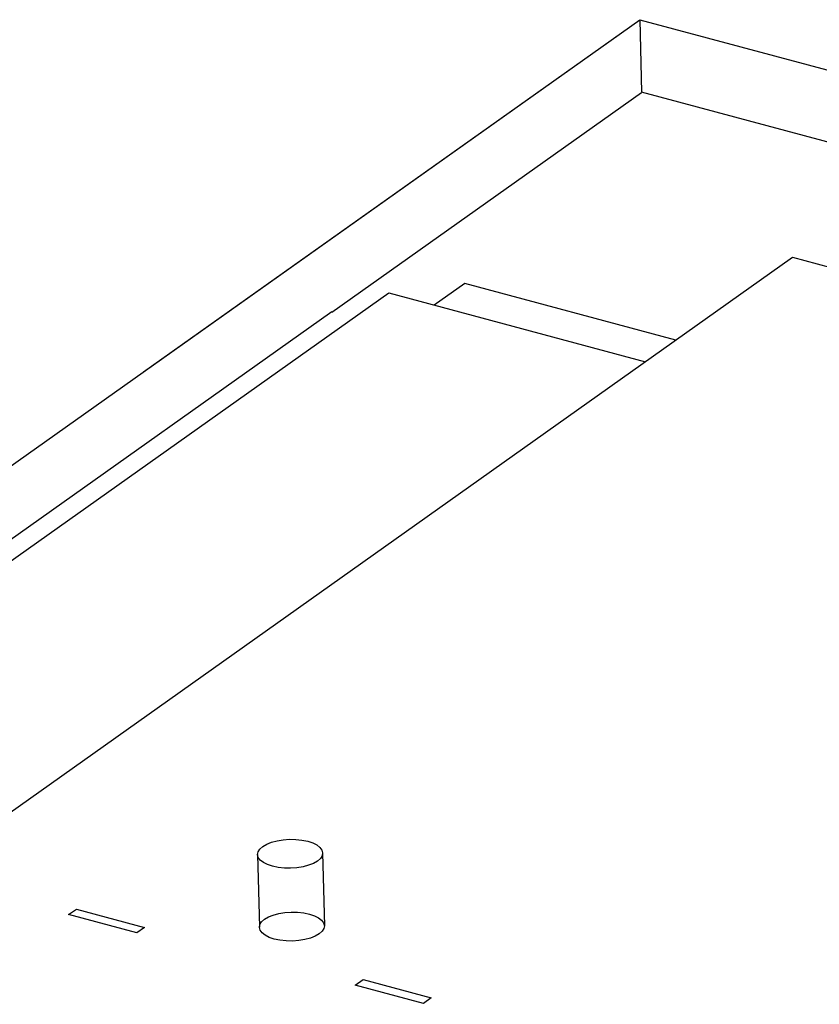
# Model space of a CAD drawing. Header units: millimetres. Extents: x 6 to 414, y 7 to 290.
# Tile 207 of 256: x 141.7 to 143.66, y 168.54 to 170.96. Entities that reach past the tile are written whole.
import ezdxf

# ---------------------------------------------------------------- set-up
doc = ezdxf.new("R2010")
doc.units = ezdxf.units.MM
doc.header["$LTSCALE"] = 23.1
doc.layers.get('0').update_dxf_attribs({"linetype": 'CONTINUOUS'})

msp = doc.modelspace()

# ---------------------------------------------------------------- linework, layer by layer
at = {"color": 7, "linetype": 'Continuous'}
for p, q in [((136.5292, 166.2097), (143.2231, 170.9574)), ((143.2231, 170.9574), (146.6553, 170.0364)), ((140.1951, 167.9589), (143.599, 170.3731)), ((143.599, 170.3731), (145.7832, 169.787)), ((142.7924, 170.3089), (142.7173, 170.2556)), ((143.3119, 170.1695), (142.7924, 170.3089)), ((139.2017, 167.8714), (142.6056, 170.2856)), ((142.6056, 170.2856), (143.2368, 170.1162)), ((141.8182, 168.7564), (141.8372, 168.7699)), ((141.8372, 168.7699), (142.0052, 168.7248)), ((141.9862, 168.7113), (141.8182, 168.7564)), ((142.0052, 168.7248), (141.9862, 168.7113)), ((142.5233, 168.5831), (142.5423, 168.5966)), ((142.5423, 168.5966), (142.7103, 168.5515)), ((142.6913, 168.538), (142.5233, 168.5831)), ((142.7103, 168.5515), (142.6913, 168.538))]:
    msp.add_line(p, q, dxfattribs=at)
at = {"color": 6, "linetype": 'Continuous'}
for p, q in [((142.0025, 170.0912), (143.2231, 170.9574)), ((143.2231, 170.9574), (143.2273, 170.7792)), ((142.4658, 170.2382), (143.2273, 170.7783)), ((158.8531, 166.5862), (143.2273, 170.7792)), ((142.4658, 170.2387), (140.7519, 169.0231)), ((142.283, 168.9041), (142.2873, 168.7251)), ((142.443, 168.9079), (142.4472, 168.7289))]:
    msp.add_line(p, q, dxfattribs=at)
for points in [[(142.2958, 168.9241), (142.3055, 168.9297), (142.3174, 168.9344), (142.331, 168.9381), (142.3461, 168.9405), (142.3616, 168.9416), (142.3772, 168.9414), (142.3922, 168.9398), (142.4064, 168.9368), (142.4186, 168.9327), (142.4287, 168.9276), (142.4363, 168.9217), (142.4412, 168.915), (142.443, 168.9082), (142.4417, 168.9012), (142.4374, 168.8944), (142.4302, 168.888)], [(142.4302, 168.888), (142.4205, 168.8824), (142.4086, 168.8776), (142.395, 168.874), (142.3799, 168.8715), (142.3643, 168.8705), (142.3488, 168.8707), (142.3338, 168.8723), (142.3196, 168.8753), (142.3074, 168.8794), (142.2973, 168.8845), (142.2897, 168.8904), (142.2848, 168.897), (142.283, 168.9039), (142.2843, 168.9109), (142.2885, 168.9176), (142.2958, 168.9241)]]:
    msp.add_lwpolyline(points, dxfattribs=at)
at = {"color": 7, "linetype": 'Continuous'}
for points in [[(142.4344, 168.709), (142.4247, 168.7033), (142.4128, 168.6986), (142.3992, 168.695), (142.3841, 168.6925), (142.3686, 168.6914), (142.353, 168.6917), (142.338, 168.6933), (142.3239, 168.6962), (142.3116, 168.7003), (142.3015, 168.7054), (142.2939, 168.7114), (142.2891, 168.718), (142.2873, 168.7249), (142.2885, 168.7318), (142.2928, 168.7386), (142.3, 168.745)], [(142.3, 168.745), (142.3097, 168.7507), (142.3216, 168.7554), (142.3353, 168.759), (142.3504, 168.7615), (142.3659, 168.7626), (142.3814, 168.7623), (142.3965, 168.7607), (142.4106, 168.7578), (142.4228, 168.7537), (142.4329, 168.7486), (142.4405, 168.7426), (142.4454, 168.736), (142.4472, 168.7291), (142.4459, 168.7222), (142.4417, 168.7154), (142.4344, 168.709)]]:
    msp.add_lwpolyline(points, dxfattribs=at)

doc.saveas('drawing.dxf')
